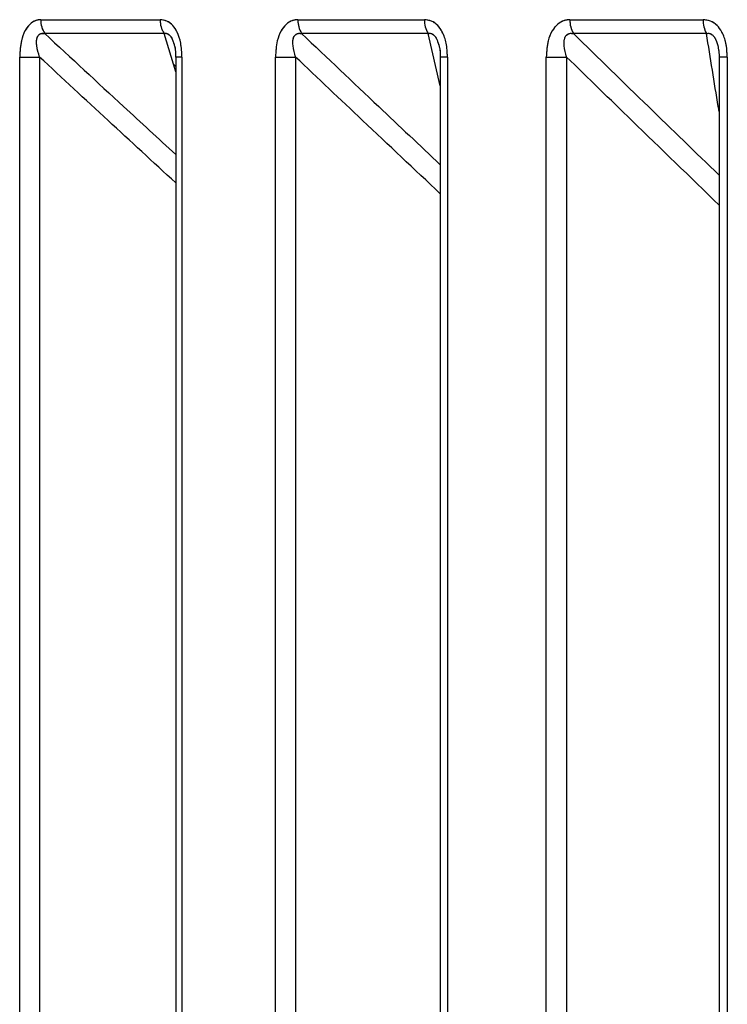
# Paper-space layout 'Dim Drawing' of a CAD drawing. Header units: inches. Extents: x 0.1 to 16.9, y 0.1 to 10.9.
# Tile 30 of 256: x 3.02258 to 3.02377, y 3.67158 to 3.67323. Entities that reach past the tile are written whole.
import ezdxf

# ---------------------------------------------------------------- set-up
doc = ezdxf.new("R2010")
doc.units = ezdxf.units.IN
doc.header["$MEASUREMENT"] = 0
doc.linetypes.add('PHANTOM', pattern=[0.49999999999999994, 0.25, -0.05, 0.05, -0.05, 0.05, -0.05])

psp = doc.layouts.new('Dim Drawing')

# ---------------------------------------------------------------- linework, layer by layer
at = {"color": 7, "linetype": 'Continuous', "lineweight": 25}
for p, q in [((3.022620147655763, 3.673229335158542), (3.022819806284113, 3.673229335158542)), ((3.023050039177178, 3.673229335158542), (3.023261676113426, 3.673229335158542)), ((3.023504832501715, 3.673229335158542), (3.023727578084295, 3.673229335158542)), ((3.022826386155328, 3.673206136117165), (3.022626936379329, 3.673206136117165)), ((3.022845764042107, 3.673142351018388), (3.022826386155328, 3.673206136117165)), ((3.02326779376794, 3.673206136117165), (3.023056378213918, 3.673206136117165)), ((3.023288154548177, 3.673118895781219), (3.02326779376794, 3.673206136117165)), ((3.023733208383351, 3.673206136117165), (3.023510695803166, 3.673206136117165)), ((3.022584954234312, 3.668777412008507), (3.022584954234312, 3.6731669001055)), ((3.022584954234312, 3.6731669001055), (3.022618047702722, 3.6731669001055)), ((3.022618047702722, 3.6731669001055), (3.022618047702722, 3.668777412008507)), ((3.022845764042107, 3.6731669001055), (3.022845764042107, 3.668777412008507)), ((3.022856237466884, 3.6731669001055), (3.022845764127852, 3.6731669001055)), ((3.022856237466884, 3.6731669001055), (3.022856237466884, 3.668777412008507)), ((3.023012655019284, 3.668777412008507), (3.023012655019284, 3.6731669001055)), ((3.023012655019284, 3.6731669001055), (3.023046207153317, 3.6731669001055)), ((3.023046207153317, 3.6731669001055), (3.023046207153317, 3.668777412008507)), ((3.023288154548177, 3.6731669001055), (3.023288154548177, 3.668777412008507)), ((3.023300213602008, 3.6731669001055), (3.023288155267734, 3.6731669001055)), ((3.023300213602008, 3.6731669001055), (3.023300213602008, 3.668777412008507)), ((3.023465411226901, 3.668777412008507), (3.023465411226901, 3.6731669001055)), ((3.023465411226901, 3.6731669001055), (3.02349928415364, 3.6731669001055)), ((3.02349928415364, 3.6731669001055), (3.02349928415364, 3.668777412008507)), ((3.023754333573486, 3.6731669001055), (3.023754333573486, 3.668777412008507)), ((3.02376806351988, 3.6731669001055), (3.023754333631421, 3.6731669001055)), ((3.02376806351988, 3.6731669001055), (3.02376806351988, 3.668777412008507)), ((3.022845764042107, 3.673151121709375), (3.022842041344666, 3.673154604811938))]:
    psp.add_line(p, q, dxfattribs=at)
at = {"color": 7, "linetype": 'PHANTOM', "lineweight": 18}
for p, q in [((3.022620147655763, 3.673229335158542), (3.022819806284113, 3.673229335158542)), ((3.022620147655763, 3.673229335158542), (3.022819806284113, 3.673229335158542)), ((3.022620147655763, 3.673229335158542), (3.022819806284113, 3.673229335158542)), ((3.023050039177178, 3.673229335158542), (3.023261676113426, 3.673229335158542)), ((3.023050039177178, 3.673229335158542), (3.023261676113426, 3.673229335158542)), ((3.023050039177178, 3.673229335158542), (3.023261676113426, 3.673229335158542)), ((3.023504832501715, 3.673229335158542), (3.023727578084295, 3.673229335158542)), ((3.023504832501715, 3.673229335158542), (3.023727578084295, 3.673229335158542)), ((3.023504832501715, 3.673229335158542), (3.023727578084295, 3.673229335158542)), ((3.022826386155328, 3.673206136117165), (3.022626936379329, 3.673206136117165)), ((3.022826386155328, 3.673206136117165), (3.022626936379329, 3.673206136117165)), ((3.022826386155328, 3.673206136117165), (3.022626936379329, 3.673206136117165)), ((3.022845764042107, 3.673142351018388), (3.022826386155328, 3.673206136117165)), ((3.022845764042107, 3.673142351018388), (3.022826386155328, 3.673206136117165)), ((3.022845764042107, 3.673142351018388), (3.022826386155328, 3.673206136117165)), ((3.02326779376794, 3.673206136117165), (3.023056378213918, 3.673206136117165)), ((3.02326779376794, 3.673206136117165), (3.023056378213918, 3.673206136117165)), ((3.02326779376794, 3.673206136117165), (3.023056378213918, 3.673206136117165)), ((3.023288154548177, 3.673118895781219), (3.02326779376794, 3.673206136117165)), ((3.023288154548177, 3.673118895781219), (3.02326779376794, 3.673206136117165)), ((3.023288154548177, 3.673118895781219), (3.02326779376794, 3.673206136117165)), ((3.023733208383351, 3.673206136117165), (3.023510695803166, 3.673206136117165)), ((3.023733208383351, 3.673206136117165), (3.023510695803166, 3.673206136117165)), ((3.023733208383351, 3.673206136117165), (3.023510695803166, 3.673206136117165)), ((3.022584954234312, 3.668777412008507), (3.022584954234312, 3.6731669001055)), ((3.022584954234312, 3.6731669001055), (3.022618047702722, 3.6731669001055)), ((3.022584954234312, 3.668777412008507), (3.022584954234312, 3.6731669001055)), ((3.022584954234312, 3.6731669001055), (3.022618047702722, 3.6731669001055)), ((3.022584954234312, 3.668777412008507), (3.022584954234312, 3.6731669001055)), ((3.022584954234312, 3.6731669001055), (3.022618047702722, 3.6731669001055)), ((3.022618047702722, 3.6731669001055), (3.022618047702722, 3.668777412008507)), ((3.022618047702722, 3.6731669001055), (3.022618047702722, 3.668777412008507)), ((3.022618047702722, 3.6731669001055), (3.022618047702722, 3.668777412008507)), ((3.022845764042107, 3.6731669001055), (3.022845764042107, 3.668777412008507)), ((3.022856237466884, 3.6731669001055), (3.022845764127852, 3.6731669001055)), ((3.022845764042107, 3.6731669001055), (3.022845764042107, 3.668777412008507)), ((3.022856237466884, 3.6731669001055), (3.022845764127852, 3.6731669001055)), ((3.022845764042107, 3.6731669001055), (3.022845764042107, 3.668777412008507)), ((3.022856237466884, 3.6731669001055), (3.022845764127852, 3.6731669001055)), ((3.022856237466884, 3.6731669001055), (3.022856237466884, 3.668777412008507)), ((3.022856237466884, 3.6731669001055), (3.022856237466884, 3.668777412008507)), ((3.022856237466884, 3.6731669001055), (3.022856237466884, 3.668777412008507)), ((3.023012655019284, 3.668777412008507), (3.023012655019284, 3.6731669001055)), ((3.023012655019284, 3.6731669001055), (3.023046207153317, 3.6731669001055)), ((3.023012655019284, 3.668777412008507), (3.023012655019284, 3.6731669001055)), ((3.023012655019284, 3.6731669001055), (3.023046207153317, 3.6731669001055)), ((3.023012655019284, 3.668777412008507), (3.023012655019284, 3.6731669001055)), ((3.023012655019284, 3.6731669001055), (3.023046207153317, 3.6731669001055)), ((3.023046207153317, 3.6731669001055), (3.023046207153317, 3.668777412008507)), ((3.023046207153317, 3.6731669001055), (3.023046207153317, 3.668777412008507)), ((3.023046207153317, 3.6731669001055), (3.023046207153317, 3.668777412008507)), ((3.023288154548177, 3.6731669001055), (3.023288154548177, 3.668777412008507)), ((3.023300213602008, 3.6731669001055), (3.023288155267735, 3.6731669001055)), ((3.023288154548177, 3.6731669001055), (3.023288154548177, 3.668777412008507)), ((3.023300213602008, 3.6731669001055), (3.023288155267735, 3.6731669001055)), ((3.023288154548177, 3.6731669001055), (3.023288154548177, 3.668777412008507)), ((3.023300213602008, 3.6731669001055), (3.023288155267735, 3.6731669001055)), ((3.023300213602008, 3.6731669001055), (3.023300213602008, 3.668777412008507)), ((3.023300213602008, 3.6731669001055), (3.023300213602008, 3.668777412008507)), ((3.023300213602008, 3.6731669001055), (3.023300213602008, 3.668777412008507)), ((3.023465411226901, 3.668777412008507), (3.023465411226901, 3.6731669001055)), ((3.023465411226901, 3.6731669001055), (3.02349928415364, 3.6731669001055)), ((3.023465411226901, 3.668777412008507), (3.023465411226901, 3.6731669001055)), ((3.023465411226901, 3.6731669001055), (3.02349928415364, 3.6731669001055)), ((3.023465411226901, 3.668777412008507), (3.023465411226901, 3.6731669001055)), ((3.023465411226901, 3.6731669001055), (3.02349928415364, 3.6731669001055)), ((3.02349928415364, 3.6731669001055), (3.02349928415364, 3.668777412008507)), ((3.02349928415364, 3.6731669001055), (3.02349928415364, 3.668777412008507)), ((3.02349928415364, 3.6731669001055), (3.02349928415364, 3.668777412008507)), ((3.023754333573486, 3.6731669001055), (3.023754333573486, 3.668777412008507)), ((3.02376806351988, 3.6731669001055), (3.023754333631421, 3.6731669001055)), ((3.023754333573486, 3.6731669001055), (3.023754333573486, 3.668777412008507)), ((3.02376806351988, 3.6731669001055), (3.023754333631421, 3.6731669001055)), ((3.023754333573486, 3.6731669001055), (3.023754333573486, 3.668777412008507)), ((3.02376806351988, 3.6731669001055), (3.023754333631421, 3.6731669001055)), ((3.02376806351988, 3.6731669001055), (3.02376806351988, 3.668777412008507)), ((3.02376806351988, 3.6731669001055), (3.02376806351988, 3.668777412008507)), ((3.02376806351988, 3.6731669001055), (3.02376806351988, 3.668777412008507)), ((3.022845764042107, 3.673151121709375), (3.022842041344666, 3.673154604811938)), ((3.022845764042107, 3.673151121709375), (3.022842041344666, 3.673154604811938)), ((3.022845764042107, 3.673151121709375), (3.022842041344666, 3.673154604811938))]:
    psp.add_line(p, q, dxfattribs=at)
at = {"color": 7, "linetype": 'Continuous', "lineweight": 25}
for centre, radius, start, end in [((3.02266075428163, 3.673228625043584), 4.061283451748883e-05, 178.998132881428, 213.6239312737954), ((3.022861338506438, 3.673228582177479), 4.153904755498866e-05, 178.9613387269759, 212.7081827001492), ((3.023092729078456, 3.673228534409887), 4.269741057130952e-05, 178.9254100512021, 211.6401074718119), ((3.023305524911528, 3.6732284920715), 4.38569024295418e-05, 178.8985016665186, 210.64702440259), ((3.023550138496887, 3.673228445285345), 4.531473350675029e-05, 178.8747753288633, 209.4929192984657), ((3.023774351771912, 3.673228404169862), 4.678295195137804e-05, 178.8597289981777, 208.4235991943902)]:
    psp.add_arc(centre, radius, start, end, dxfattribs=at)
at = {"color": 7, "linetype": 'PHANTOM', "lineweight": 18}
for centre, radius, start, end in [((3.02266075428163, 3.673228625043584), 4.061283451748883e-05, 178.998132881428, 213.6239312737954), ((3.02266075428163, 3.673228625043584), 4.061283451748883e-05, 178.998132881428, 213.6239312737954), ((3.02266075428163, 3.673228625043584), 4.061283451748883e-05, 178.998132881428, 213.6239312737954), ((3.022861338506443, 3.67322858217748), 4.153904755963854e-05, 178.9613387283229, 212.7081826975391), ((3.022861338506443, 3.67322858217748), 4.153904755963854e-05, 178.9613387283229, 212.7081826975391), ((3.022861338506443, 3.67322858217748), 4.153904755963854e-05, 178.9613387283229, 212.7081826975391), ((3.023092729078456, 3.673228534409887), 4.269741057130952e-05, 178.9254100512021, 211.6401074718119), ((3.023092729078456, 3.673228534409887), 4.269741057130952e-05, 178.9254100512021, 211.6401074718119), ((3.023092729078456, 3.673228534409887), 4.269741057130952e-05, 178.9254100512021, 211.6401074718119), ((3.023305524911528, 3.6732284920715), 4.38569024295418e-05, 178.8985016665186, 210.64702440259), ((3.023305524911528, 3.6732284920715), 4.38569024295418e-05, 178.8985016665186, 210.64702440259), ((3.023305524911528, 3.6732284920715), 4.38569024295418e-05, 178.8985016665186, 210.64702440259), ((3.023550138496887, 3.673228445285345), 4.531473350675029e-05, 178.8747753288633, 209.4929192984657), ((3.023550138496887, 3.673228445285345), 4.531473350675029e-05, 178.8747753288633, 209.4929192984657), ((3.02355013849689, 3.673228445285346), 4.531473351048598e-05, 178.8747753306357, 209.4929192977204), ((3.023774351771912, 3.673228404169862), 4.678295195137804e-05, 178.8597289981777, 208.4235991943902), ((3.023774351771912, 3.673228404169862), 4.678295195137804e-05, 178.8597289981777, 208.4235991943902), ((3.023774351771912, 3.673228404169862), 4.678295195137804e-05, 178.8597289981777, 208.4235991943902)]:
    psp.add_arc(centre, radius, start, end, dxfattribs=at)
at = {"color": 7, "linetype": 'Continuous', "lineweight": 25}
for points, knots in [([(3.022620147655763, 3.673229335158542), (3.022617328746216, 3.673229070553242), (3.022610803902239, 3.673228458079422), (3.022601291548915, 3.673222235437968), (3.022592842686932, 3.673210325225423), (3.022586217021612, 3.673191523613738), (3.022585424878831, 3.673176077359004), (3.022584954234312, 3.6731669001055)], [0, 0, 0, 0, 0.13362728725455, 0.309303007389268, 0.4842287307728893, 0.6935591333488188, 1, 1, 1, 1]), ([(3.022856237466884, 3.6731669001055), (3.022855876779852, 3.673174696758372), (3.022855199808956, 3.673189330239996), (3.022849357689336, 3.673207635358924), (3.022841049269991, 3.673220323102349), (3.02283109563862, 3.673228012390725), (3.022823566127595, 3.67322889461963), (3.022819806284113, 3.673229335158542)], [0, 0, 0, 0, 0.2611752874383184, 0.4901980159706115, 0.6548011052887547, 0.8276257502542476, 1, 1, 1, 1]), ([(3.023050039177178, 3.673229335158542), (3.023047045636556, 3.673229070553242), (3.023040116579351, 3.673228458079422), (3.023030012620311, 3.673222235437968), (3.023021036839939, 3.673210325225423), (3.023013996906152, 3.673191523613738), (3.023013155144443, 3.673176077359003), (3.023012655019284, 3.6731669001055)], [0, 0, 0, 0, 0.1336272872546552, 0.3093030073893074, 0.4842287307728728, 0.6935591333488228, 1, 1, 1, 1]), ([(3.023300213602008, 3.6731669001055), (3.023299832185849, 3.673174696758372), (3.023299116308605, 3.673189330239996), (3.023292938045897, 3.673207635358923), (3.023284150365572, 3.673220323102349), (3.023273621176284, 3.673228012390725), (3.023265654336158, 3.67322889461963), (3.023261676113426, 3.673229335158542)], [0, 0, 0, 0, 0.2611752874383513, 0.4901980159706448, 0.6548011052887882, 0.8276257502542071, 1, 1, 1, 1]), ([(3.023504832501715, 3.673229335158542), (3.023501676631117, 3.673229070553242), (3.023494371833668, 3.673228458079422), (3.023483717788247, 3.673222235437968), (3.023474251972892, 3.673210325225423), (3.023466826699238, 3.673191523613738), (3.023465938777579, 3.673176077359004), (3.023465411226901, 3.6731669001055)], [0, 0, 0, 0, 0.1336272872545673, 0.3093030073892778, 0.4842287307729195, 0.6935591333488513, 0.9999999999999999, 0.9999999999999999, 0.9999999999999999, 0.9999999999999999]), ([(3.02376806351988, 3.6731669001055), (3.023767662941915, 3.673174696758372), (3.023766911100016, 3.673189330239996), (3.023760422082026, 3.673207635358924), (3.023751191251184, 3.673220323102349), (3.023740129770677, 3.673228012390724), (3.023731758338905, 3.67322889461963), (3.023727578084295, 3.673229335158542)], [0, 0, 0, 0, 0.2611752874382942, 0.490198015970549, 0.6548011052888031, 0.8276257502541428, 1, 1, 1, 1]), ([(3.022618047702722, 3.6731669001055), (3.022616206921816, 3.67317321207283), (3.022613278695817, 3.673183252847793), (3.022612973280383, 3.673195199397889), (3.022614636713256, 3.673200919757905), (3.022616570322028, 3.673203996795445), (3.022618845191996, 3.673205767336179), (3.022622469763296, 3.67320684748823), (3.022625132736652, 3.673206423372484), (3.022626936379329, 3.673206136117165)], [0, 0, 0, 0, 0.3643207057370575, 0.5795439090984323, 0.6799835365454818, 0.7338312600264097, 0.8222095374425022, 0.879581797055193, 0.9999999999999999, 0.9999999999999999, 0.9999999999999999, 0.9999999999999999]), ([(3.022626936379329, 3.673206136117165), (3.022670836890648, 3.673165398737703), (3.022743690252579, 3.673097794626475), (3.022816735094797, 3.673030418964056), (3.022845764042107, 3.673003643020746)], [0, 0, 0, 0, 0.6025873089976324, 1, 1, 1, 1]), ([(3.022826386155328, 3.673206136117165), (3.022827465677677, 3.673206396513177), (3.022829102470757, 3.67320679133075), (3.02283196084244, 3.673206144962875), (3.022834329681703, 3.673204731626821), (3.02283723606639, 3.673201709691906), (3.022839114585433, 3.673198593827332), (3.022841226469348, 3.673194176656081), (3.022841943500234, 3.673191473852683), (3.022842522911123, 3.673189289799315)], [0, 0, 0, 0, 0.178106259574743, 0.2700482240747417, 0.4256015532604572, 0.5213513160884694, 0.7302468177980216, 0.7820206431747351, 1, 1, 1, 1]), ([(3.023046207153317, 3.6731669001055), (3.023044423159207, 3.67317321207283), (3.023041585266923, 3.673183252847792), (3.02304153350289, 3.673195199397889), (3.023043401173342, 3.673200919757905), (3.023045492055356, 3.673203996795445), (3.023047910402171, 3.673205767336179), (3.023051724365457, 3.67320684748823), (3.023054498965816, 3.673206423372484), (3.023056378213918, 3.673206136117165)], [0, 0, 0, 0, 0.3643207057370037, 0.5795439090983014, 0.6799835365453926, 0.7338312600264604, 0.822209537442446, 0.8795817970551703, 1, 1, 1, 1]), ([(3.023056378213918, 3.673206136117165), (3.023099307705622, 3.673165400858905), (3.023176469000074, 3.673092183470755), (3.023253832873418, 3.673019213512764), (3.023288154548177, 3.67298684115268)], [0, 0, 0, 0, 0.5563604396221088, 1, 1, 1, 1]), ([(3.02326779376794, 3.673206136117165), (3.023268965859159, 3.673206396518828), (3.023270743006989, 3.673206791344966), (3.023273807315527, 3.673206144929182), (3.0232763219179, 3.673204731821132), (3.023279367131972, 3.673201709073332), (3.023281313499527, 3.67319859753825), (3.023284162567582, 3.673192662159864), (3.023285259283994, 3.673188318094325), (3.023286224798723, 3.673184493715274)], [0, 0, 0, 0, 0.1531405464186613, 0.2321947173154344, 0.3659436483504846, 0.4482718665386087, 0.6278858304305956, 0.6724023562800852, 1, 1, 1, 1]), ([(3.02349928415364, 3.6731669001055), (3.023497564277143, 3.673173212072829), (3.023494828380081, 3.673183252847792), (3.023495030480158, 3.673195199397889), (3.023497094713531, 3.673200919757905), (3.023499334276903, 3.673203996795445), (3.023501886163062, 3.673205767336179), (3.02350587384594, 3.67320684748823), (3.023508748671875, 3.673206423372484), (3.023510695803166, 3.673206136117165)], [0, 0, 0, 0, 0.3643207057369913, 0.5795439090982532, 0.6799835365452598, 0.7338312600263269, 0.822209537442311, 0.8795817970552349, 1, 1, 1, 1]), ([(3.023510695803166, 3.673206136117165), (3.023552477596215, 3.673165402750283), (3.023633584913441, 3.673086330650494), (3.023714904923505, 3.673007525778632), (3.023754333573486, 3.672969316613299)], [0, 0, 0, 0, 0.515142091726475, 1, 1, 1, 1]), ([(3.023733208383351, 3.673206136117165), (3.023734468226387, 3.673206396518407), (3.023736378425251, 3.673206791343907), (3.023739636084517, 3.673206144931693), (3.023742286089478, 3.673204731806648), (3.023745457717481, 3.673201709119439), (3.023747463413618, 3.673198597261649), (3.023750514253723, 3.673192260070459), (3.02375247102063, 3.673186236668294), (3.023753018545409, 3.673180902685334), (3.023753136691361, 3.673179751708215)], [0, 0, 0, 0, 0.1345819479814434, 0.2040558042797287, 0.3215961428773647, 0.3939472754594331, 0.5517944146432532, 0.5909161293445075, 0.911727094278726, 1, 1, 1, 1]), ([(3.023754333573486, 3.673075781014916), (3.023753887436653, 3.673078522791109), (3.02374683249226, 3.673121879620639), (3.023739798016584, 3.673165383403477), (3.023733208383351, 3.673206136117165)], [0, 0, 0, 0, 0.06323746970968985, 1, 1, 1, 1]), ([(3.022842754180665, 3.673189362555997), (3.022843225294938, 3.673187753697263), (3.022844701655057, 3.673182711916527), (3.022845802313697, 3.673174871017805), (3.022845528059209, 3.673168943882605), (3.022845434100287, 3.673166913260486)], [0, 0, 0, 0, 0.2355297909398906, 0.7380943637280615, 1, 1, 1, 1]), ([(3.023286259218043, 3.673184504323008), (3.023286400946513, 3.673183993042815), (3.023287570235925, 3.673179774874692), (3.023288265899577, 3.673173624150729), (3.023287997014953, 3.67316823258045), (3.023287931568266, 3.673166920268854)], [0, 0, 0, 0, 0.09449450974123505, 0.7795993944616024, 1, 1, 1, 1]), ([(3.023753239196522, 3.673179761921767), (3.023753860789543, 3.673175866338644), (3.023754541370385, 3.673171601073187), (3.023754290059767, 3.673167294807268), (3.023754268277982, 3.673166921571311)], [0, 0, 0, 0, 0.9133272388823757, 0.9999999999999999, 0.9999999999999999, 0.9999999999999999, 0.9999999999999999]), ([(3.022845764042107, 3.672956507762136), (3.022808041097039, 3.672991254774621), (3.02273203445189, 3.673061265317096), (3.022656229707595, 3.673131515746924), (3.022618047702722, 3.6731669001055)], [0, 0, 0, 0, 0.4963111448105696, 1, 1, 1, 1]), ([(3.023288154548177, 3.672938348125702), (3.023244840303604, 3.672979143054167), (3.023164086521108, 3.673055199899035), (3.023083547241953, 3.67313151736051), (3.023046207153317, 3.6731669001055)], [0, 0, 0, 0, 0.5363741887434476, 1, 1, 1, 1]), ([(3.023754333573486, 3.672919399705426), (3.023705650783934, 3.672966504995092), (3.023620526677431, 3.673048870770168), (3.023535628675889, 3.673131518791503), (3.02349928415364, 3.6731669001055)], [0, 0, 0, 0, 0.5719036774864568, 1, 1, 1, 1])]:
    psp.add_open_spline(points, degree=3, knots=knots, dxfattribs=at)
at = {"color": 7, "linetype": 'PHANTOM', "lineweight": 18}
for points, knots in [([(3.022620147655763, 3.673229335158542), (3.022617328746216, 3.673229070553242), (3.022610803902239, 3.673228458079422), (3.022601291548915, 3.673222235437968), (3.022592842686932, 3.673210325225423), (3.022586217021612, 3.673191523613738), (3.022585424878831, 3.673176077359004), (3.022584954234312, 3.6731669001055)], [0, 0, 0, 0, 0.13362728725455, 0.309303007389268, 0.4842287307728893, 0.6935591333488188, 1, 1, 1, 1]), ([(3.022620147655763, 3.673229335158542), (3.022617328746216, 3.673229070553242), (3.022610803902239, 3.673228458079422), (3.022601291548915, 3.673222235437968), (3.022592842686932, 3.673210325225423), (3.022586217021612, 3.673191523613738), (3.022585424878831, 3.673176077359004), (3.022584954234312, 3.6731669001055)], [0, 0, 0, 0, 0.13362728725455, 0.309303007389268, 0.4842287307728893, 0.6935591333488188, 1, 1, 1, 1]), ([(3.022620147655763, 3.673229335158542), (3.022617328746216, 3.673229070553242), (3.022610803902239, 3.673228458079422), (3.022601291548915, 3.673222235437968), (3.022592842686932, 3.673210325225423), (3.022586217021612, 3.673191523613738), (3.022585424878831, 3.673176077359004), (3.022584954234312, 3.6731669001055)], [0, 0, 0, 0, 0.13362728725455, 0.309303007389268, 0.4842287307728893, 0.6935591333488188, 1, 1, 1, 1]), ([(3.022856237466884, 3.6731669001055), (3.022855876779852, 3.673174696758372), (3.022855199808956, 3.673189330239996), (3.022849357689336, 3.673207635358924), (3.022841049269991, 3.673220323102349), (3.02283109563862, 3.673228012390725), (3.022823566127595, 3.67322889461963), (3.022819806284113, 3.673229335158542)], [0, 0, 0, 0, 0.2611752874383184, 0.4901980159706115, 0.6548011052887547, 0.8276257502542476, 1, 1, 1, 1]), ([(3.022856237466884, 3.6731669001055), (3.022855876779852, 3.673174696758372), (3.022855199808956, 3.673189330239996), (3.022849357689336, 3.673207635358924), (3.022841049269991, 3.673220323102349), (3.02283109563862, 3.673228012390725), (3.022823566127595, 3.67322889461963), (3.022819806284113, 3.673229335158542)], [0, 0, 0, 0, 0.2611752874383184, 0.4901980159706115, 0.6548011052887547, 0.8276257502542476, 1, 1, 1, 1]), ([(3.022856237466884, 3.6731669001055), (3.022855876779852, 3.673174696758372), (3.022855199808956, 3.673189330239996), (3.022849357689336, 3.673207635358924), (3.022841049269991, 3.673220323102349), (3.02283109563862, 3.673228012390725), (3.022823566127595, 3.67322889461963), (3.022819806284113, 3.673229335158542)], [0, 0, 0, 0, 0.2611752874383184, 0.4901980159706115, 0.6548011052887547, 0.8276257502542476, 1, 1, 1, 1]), ([(3.023050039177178, 3.673229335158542), (3.023047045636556, 3.673229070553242), (3.023040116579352, 3.673228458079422), (3.023030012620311, 3.673222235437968), (3.023021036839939, 3.673210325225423), (3.023013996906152, 3.673191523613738), (3.023013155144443, 3.673176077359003), (3.023012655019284, 3.6731669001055)], [0, 0, 0, 0, 0.1336272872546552, 0.3093030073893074, 0.4842287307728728, 0.6935591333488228, 1, 1, 1, 1]), ([(3.023050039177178, 3.673229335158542), (3.023047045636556, 3.673229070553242), (3.023040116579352, 3.673228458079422), (3.023030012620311, 3.673222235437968), (3.023021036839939, 3.673210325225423), (3.023013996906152, 3.673191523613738), (3.023013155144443, 3.673176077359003), (3.023012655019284, 3.6731669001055)], [0, 0, 0, 0, 0.1336272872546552, 0.3093030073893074, 0.4842287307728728, 0.6935591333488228, 1, 1, 1, 1]), ([(3.023050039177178, 3.673229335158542), (3.023047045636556, 3.673229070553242), (3.023040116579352, 3.673228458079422), (3.023030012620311, 3.673222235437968), (3.023021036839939, 3.673210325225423), (3.023013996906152, 3.673191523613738), (3.023013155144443, 3.673176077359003), (3.023012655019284, 3.6731669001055)], [0, 0, 0, 0, 0.1336272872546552, 0.3093030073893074, 0.4842287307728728, 0.6935591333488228, 1, 1, 1, 1]), ([(3.023300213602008, 3.6731669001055), (3.023299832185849, 3.673174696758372), (3.023299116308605, 3.673189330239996), (3.023292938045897, 3.673207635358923), (3.023284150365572, 3.673220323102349), (3.023273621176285, 3.673228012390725), (3.023265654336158, 3.67322889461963), (3.023261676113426, 3.673229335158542)], [0, 0, 0, 0, 0.2611752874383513, 0.4901980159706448, 0.6548011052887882, 0.8276257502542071, 1, 1, 1, 1]), ([(3.023300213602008, 3.6731669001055), (3.023299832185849, 3.673174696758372), (3.023299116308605, 3.673189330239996), (3.023292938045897, 3.673207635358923), (3.023284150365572, 3.673220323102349), (3.023273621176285, 3.673228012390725), (3.023265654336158, 3.67322889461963), (3.023261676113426, 3.673229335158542)], [0, 0, 0, 0, 0.2611752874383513, 0.4901980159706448, 0.6548011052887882, 0.8276257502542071, 1, 1, 1, 1]), ([(3.023300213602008, 3.6731669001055), (3.023299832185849, 3.673174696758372), (3.023299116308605, 3.673189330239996), (3.023292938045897, 3.673207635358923), (3.023284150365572, 3.673220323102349), (3.023273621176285, 3.673228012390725), (3.023265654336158, 3.67322889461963), (3.023261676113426, 3.673229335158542)], [0, 0, 0, 0, 0.2611752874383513, 0.4901980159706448, 0.6548011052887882, 0.8276257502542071, 1, 1, 1, 1]), ([(3.023504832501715, 3.673229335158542), (3.023501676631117, 3.673229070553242), (3.023494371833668, 3.673228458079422), (3.023483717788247, 3.673222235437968), (3.023474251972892, 3.673210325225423), (3.023466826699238, 3.673191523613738), (3.023465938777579, 3.673176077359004), (3.023465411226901, 3.6731669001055)], [0, 0, 0, 0, 0.1336272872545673, 0.3093030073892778, 0.4842287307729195, 0.6935591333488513, 0.9999999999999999, 0.9999999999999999, 0.9999999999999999, 0.9999999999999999]), ([(3.023504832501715, 3.673229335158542), (3.023501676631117, 3.673229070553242), (3.023494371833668, 3.673228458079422), (3.023483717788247, 3.673222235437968), (3.023474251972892, 3.673210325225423), (3.023466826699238, 3.673191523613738), (3.023465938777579, 3.673176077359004), (3.023465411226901, 3.6731669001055)], [0, 0, 0, 0, 0.1336272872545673, 0.3093030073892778, 0.4842287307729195, 0.6935591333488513, 0.9999999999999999, 0.9999999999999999, 0.9999999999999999, 0.9999999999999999]), ([(3.023504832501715, 3.673229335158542), (3.023501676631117, 3.673229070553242), (3.023494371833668, 3.673228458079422), (3.023483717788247, 3.673222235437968), (3.023474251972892, 3.673210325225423), (3.023466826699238, 3.673191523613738), (3.023465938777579, 3.673176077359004), (3.023465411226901, 3.6731669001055)], [0, 0, 0, 0, 0.1336272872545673, 0.3093030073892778, 0.4842287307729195, 0.6935591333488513, 0.9999999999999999, 0.9999999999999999, 0.9999999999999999, 0.9999999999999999]), ([(3.02376806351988, 3.6731669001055), (3.023767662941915, 3.673174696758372), (3.023766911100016, 3.673189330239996), (3.023760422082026, 3.673207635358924), (3.023751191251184, 3.673220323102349), (3.023740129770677, 3.673228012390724), (3.023731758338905, 3.67322889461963), (3.023727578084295, 3.673229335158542)], [0, 0, 0, 0, 0.2611752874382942, 0.490198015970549, 0.6548011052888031, 0.8276257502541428, 1, 1, 1, 1]), ([(3.02376806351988, 3.6731669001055), (3.023767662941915, 3.673174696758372), (3.023766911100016, 3.673189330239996), (3.023760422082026, 3.673207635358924), (3.023751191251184, 3.673220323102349), (3.023740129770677, 3.673228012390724), (3.023731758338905, 3.67322889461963), (3.023727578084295, 3.673229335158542)], [0, 0, 0, 0, 0.2611752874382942, 0.490198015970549, 0.6548011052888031, 0.8276257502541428, 1, 1, 1, 1]), ([(3.02376806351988, 3.6731669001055), (3.023767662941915, 3.673174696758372), (3.023766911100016, 3.673189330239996), (3.023760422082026, 3.673207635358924), (3.023751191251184, 3.673220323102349), (3.023740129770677, 3.673228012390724), (3.023731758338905, 3.67322889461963), (3.023727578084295, 3.673229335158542)], [0, 0, 0, 0, 0.2611752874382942, 0.490198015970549, 0.6548011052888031, 0.8276257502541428, 1, 1, 1, 1]), ([(3.022618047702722, 3.6731669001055), (3.022616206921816, 3.673173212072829), (3.022613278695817, 3.673183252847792), (3.022612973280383, 3.673195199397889), (3.022614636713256, 3.673200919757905), (3.022616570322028, 3.673203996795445), (3.022618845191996, 3.673205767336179), (3.022622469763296, 3.67320684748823), (3.022625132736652, 3.673206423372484), (3.022626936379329, 3.673206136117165)], [0, 0, 0, 0, 0.3643207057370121, 0.57954390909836, 0.6799835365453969, 0.7338312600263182, 0.8222095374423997, 0.8795817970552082, 1, 1, 1, 1]), ([(3.022618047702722, 3.6731669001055), (3.022616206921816, 3.673173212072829), (3.022613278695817, 3.673183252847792), (3.022612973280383, 3.673195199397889), (3.022614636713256, 3.673200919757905), (3.022616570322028, 3.673203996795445), (3.022618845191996, 3.673205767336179), (3.022622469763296, 3.67320684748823), (3.022625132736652, 3.673206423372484), (3.022626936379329, 3.673206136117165)], [0, 0, 0, 0, 0.3643207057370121, 0.57954390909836, 0.6799835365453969, 0.7338312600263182, 0.8222095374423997, 0.8795817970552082, 1, 1, 1, 1]), ([(3.022618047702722, 3.6731669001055), (3.022616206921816, 3.673173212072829), (3.022613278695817, 3.673183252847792), (3.022612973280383, 3.673195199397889), (3.022614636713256, 3.673200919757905), (3.022616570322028, 3.673203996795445), (3.022618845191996, 3.673205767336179), (3.022622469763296, 3.67320684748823), (3.022625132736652, 3.673206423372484), (3.022626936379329, 3.673206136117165)], [0, 0, 0, 0, 0.3643207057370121, 0.57954390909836, 0.6799835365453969, 0.7338312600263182, 0.8222095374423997, 0.8795817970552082, 1, 1, 1, 1]), ([(3.022626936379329, 3.673206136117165), (3.022670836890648, 3.673165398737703), (3.022743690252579, 3.673097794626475), (3.022816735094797, 3.673030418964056), (3.022845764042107, 3.673003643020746)], [0, 0, 0, 0, 0.6025873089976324, 1, 1, 1, 1]), ([(3.022626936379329, 3.673206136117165), (3.022670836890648, 3.673165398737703), (3.022743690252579, 3.673097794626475), (3.022816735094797, 3.673030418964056), (3.022845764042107, 3.673003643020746)], [0, 0, 0, 0, 0.6025873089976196, 1, 1, 1, 1]), ([(3.022626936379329, 3.673206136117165), (3.022670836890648, 3.673165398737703), (3.022743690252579, 3.673097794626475), (3.022816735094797, 3.673030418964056), (3.022845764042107, 3.673003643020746)], [0, 0, 0, 0, 0.6025873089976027, 1, 1, 1, 1]), ([(3.022826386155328, 3.673206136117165), (3.022827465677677, 3.673206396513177), (3.022829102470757, 3.67320679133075), (3.02283196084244, 3.673206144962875), (3.022834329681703, 3.673204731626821), (3.02283723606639, 3.673201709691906), (3.022839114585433, 3.673198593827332), (3.022841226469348, 3.673194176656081), (3.022841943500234, 3.673191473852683), (3.022842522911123, 3.673189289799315)], [0, 0, 0, 0, 0.1781062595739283, 0.2700482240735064, 0.4256015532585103, 0.5213513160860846, 0.7302468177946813, 0.7820206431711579, 1, 1, 1, 1]), ([(3.022826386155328, 3.673206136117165), (3.022827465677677, 3.673206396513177), (3.022829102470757, 3.67320679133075), (3.02283196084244, 3.673206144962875), (3.022834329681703, 3.673204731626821), (3.02283723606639, 3.673201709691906), (3.022839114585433, 3.673198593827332), (3.022841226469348, 3.673194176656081), (3.022841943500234, 3.673191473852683), (3.022842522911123, 3.673189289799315)], [0, 0, 0, 0, 0.1781062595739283, 0.2700482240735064, 0.4256015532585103, 0.5213513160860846, 0.7302468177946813, 0.7820206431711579, 1, 1, 1, 1]), ([(3.022826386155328, 3.673206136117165), (3.022827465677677, 3.673206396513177), (3.022829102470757, 3.67320679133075), (3.02283196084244, 3.673206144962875), (3.022834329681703, 3.673204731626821), (3.02283723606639, 3.673201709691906), (3.022839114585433, 3.673198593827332), (3.022841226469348, 3.673194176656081), (3.022841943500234, 3.673191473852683), (3.022842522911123, 3.673189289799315)], [0, 0, 0, 0, 0.178106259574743, 0.2700482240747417, 0.4256015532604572, 0.5213513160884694, 0.7302468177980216, 0.7820206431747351, 1, 1, 1, 1]), ([(3.023046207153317, 3.6731669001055), (3.023044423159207, 3.67317321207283), (3.023041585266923, 3.673183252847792), (3.02304153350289, 3.673195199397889), (3.023043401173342, 3.673200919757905), (3.023045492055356, 3.673203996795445), (3.023047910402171, 3.673205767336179), (3.023051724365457, 3.67320684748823), (3.023054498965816, 3.673206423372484), (3.023056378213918, 3.673206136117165)], [0, 0, 0, 0, 0.3643207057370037, 0.5795439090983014, 0.6799835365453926, 0.7338312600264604, 0.822209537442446, 0.8795817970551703, 1, 1, 1, 1]), ([(3.023046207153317, 3.6731669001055), (3.023044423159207, 3.67317321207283), (3.023041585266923, 3.673183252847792), (3.02304153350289, 3.673195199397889), (3.023043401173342, 3.673200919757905), (3.023045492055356, 3.673203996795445), (3.023047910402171, 3.673205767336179), (3.023051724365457, 3.67320684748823), (3.023054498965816, 3.673206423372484), (3.023056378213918, 3.673206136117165)], [0, 0, 0, 0, 0.3643207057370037, 0.5795439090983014, 0.6799835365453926, 0.7338312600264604, 0.822209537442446, 0.8795817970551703, 1, 1, 1, 1]), ([(3.023046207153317, 3.6731669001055), (3.023044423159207, 3.67317321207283), (3.023041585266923, 3.673183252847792), (3.02304153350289, 3.673195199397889), (3.023043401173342, 3.673200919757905), (3.023045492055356, 3.673203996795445), (3.023047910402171, 3.673205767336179), (3.023051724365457, 3.67320684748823), (3.023054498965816, 3.673206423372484), (3.023056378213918, 3.673206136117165)], [0, 0, 0, 0, 0.3643207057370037, 0.5795439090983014, 0.6799835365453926, 0.7338312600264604, 0.822209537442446, 0.8795817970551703, 1, 1, 1, 1]), ([(3.023056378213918, 3.673206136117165), (3.023099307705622, 3.673165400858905), (3.023176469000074, 3.673092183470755), (3.023253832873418, 3.673019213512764), (3.023288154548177, 3.67298684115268)], [0, 0, 0, 0, 0.5563604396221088, 1, 1, 1, 1]), ([(3.023056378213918, 3.673206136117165), (3.023099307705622, 3.673165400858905), (3.023176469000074, 3.673092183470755), (3.023253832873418, 3.673019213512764), (3.023288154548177, 3.67298684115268)], [0, 0, 0, 0, 0.5563604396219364, 1, 1, 1, 1]), ([(3.023056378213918, 3.673206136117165), (3.023099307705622, 3.673165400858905), (3.023176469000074, 3.673092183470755), (3.023253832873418, 3.673019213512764), (3.023288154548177, 3.67298684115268)], [0, 0, 0, 0, 0.5563604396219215, 1, 1, 1, 1]), ([(3.02326779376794, 3.673206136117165), (3.023268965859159, 3.673206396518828), (3.023270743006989, 3.673206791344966), (3.023273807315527, 3.673206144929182), (3.0232763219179, 3.673204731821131), (3.023279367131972, 3.673201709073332), (3.023281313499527, 3.67319859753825), (3.023284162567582, 3.673192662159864), (3.023285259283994, 3.673188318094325), (3.023286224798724, 3.673184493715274)], [0, 0, 0, 0, 0.1531405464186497, 0.2321947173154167, 0.3659436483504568, 0.4482718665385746, 0.627885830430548, 0.6724023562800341, 1, 1, 1, 1]), ([(3.02326779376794, 3.673206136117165), (3.023268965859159, 3.673206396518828), (3.023270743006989, 3.673206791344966), (3.023273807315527, 3.673206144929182), (3.0232763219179, 3.673204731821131), (3.023279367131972, 3.673201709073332), (3.023281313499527, 3.67319859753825), (3.023284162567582, 3.673192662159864), (3.023285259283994, 3.673188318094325), (3.023286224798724, 3.673184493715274)], [0, 0, 0, 0, 0.1531405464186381, 0.2321947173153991, 0.365943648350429, 0.4482718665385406, 0.6278858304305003, 0.672402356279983, 1, 1, 1, 1]), ([(3.02326779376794, 3.673206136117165), (3.023268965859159, 3.673206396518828), (3.023270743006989, 3.673206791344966), (3.023273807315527, 3.673206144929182), (3.0232763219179, 3.673204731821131), (3.023279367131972, 3.673201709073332), (3.023281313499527, 3.67319859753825), (3.023284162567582, 3.673192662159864), (3.023285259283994, 3.673188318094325), (3.023286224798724, 3.673184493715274)], [0, 0, 0, 0, 0.1531405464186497, 0.2321947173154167, 0.3659436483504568, 0.4482718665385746, 0.627885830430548, 0.6724023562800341, 1, 1, 1, 1]), ([(3.02349928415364, 3.6731669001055), (3.023497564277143, 3.673173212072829), (3.023494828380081, 3.673183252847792), (3.023495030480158, 3.673195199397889), (3.023497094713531, 3.673200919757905), (3.023499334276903, 3.673203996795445), (3.023501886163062, 3.673205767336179), (3.02350587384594, 3.67320684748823), (3.023508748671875, 3.673206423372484), (3.023510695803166, 3.673206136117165)], [0, 0, 0, 0, 0.3643207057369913, 0.5795439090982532, 0.6799835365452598, 0.7338312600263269, 0.822209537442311, 0.8795817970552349, 1, 1, 1, 1]), ([(3.02349928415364, 3.6731669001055), (3.023497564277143, 3.673173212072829), (3.023494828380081, 3.673183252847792), (3.023495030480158, 3.673195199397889), (3.023497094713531, 3.673200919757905), (3.023499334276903, 3.673203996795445), (3.023501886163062, 3.673205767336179), (3.02350587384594, 3.67320684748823), (3.023508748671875, 3.673206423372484), (3.023510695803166, 3.673206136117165)], [0, 0, 0, 0, 0.3643207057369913, 0.5795439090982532, 0.6799835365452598, 0.7338312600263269, 0.822209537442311, 0.8795817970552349, 1, 1, 1, 1]), ([(3.02349928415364, 3.6731669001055), (3.023497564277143, 3.673173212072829), (3.023494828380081, 3.673183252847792), (3.023495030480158, 3.673195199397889), (3.023497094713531, 3.673200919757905), (3.023499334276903, 3.673203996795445), (3.023501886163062, 3.673205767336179), (3.02350587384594, 3.67320684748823), (3.023508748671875, 3.673206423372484), (3.023510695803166, 3.673206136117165)], [0, 0, 0, 0, 0.3643207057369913, 0.5795439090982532, 0.6799835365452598, 0.7338312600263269, 0.822209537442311, 0.8795817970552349, 1, 1, 1, 1]), ([(3.023510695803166, 3.673206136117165), (3.023552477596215, 3.673165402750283), (3.023633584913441, 3.673086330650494), (3.023714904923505, 3.673007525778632), (3.023754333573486, 3.672969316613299)], [0, 0, 0, 0, 0.515142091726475, 1, 1, 1, 1]), ([(3.023510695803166, 3.673206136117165), (3.023552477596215, 3.673165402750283), (3.023633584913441, 3.673086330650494), (3.023714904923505, 3.673007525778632), (3.023754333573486, 3.672969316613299)], [0, 0, 0, 0, 0.515142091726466, 0.9999999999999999, 0.9999999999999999, 0.9999999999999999, 0.9999999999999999]), ([(3.023510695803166, 3.673206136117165), (3.023552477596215, 3.673165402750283), (3.023633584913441, 3.673086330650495), (3.023714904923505, 3.673007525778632), (3.023754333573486, 3.672969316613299)], [0, 0, 0, 0, 0.5151420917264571, 1, 1, 1, 1]), ([(3.023733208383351, 3.673206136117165), (3.023734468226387, 3.673206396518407), (3.023736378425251, 3.673206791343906), (3.023739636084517, 3.673206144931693), (3.023742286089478, 3.673204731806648), (3.023745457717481, 3.673201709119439), (3.023747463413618, 3.673198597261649), (3.023750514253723, 3.673192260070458), (3.02375247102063, 3.673186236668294), (3.023753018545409, 3.673180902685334), (3.023753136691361, 3.673179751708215)], [0, 0, 0, 0, 0.1345819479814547, 0.2040558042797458, 0.3215961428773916, 0.3939472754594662, 0.5517944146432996, 0.5909161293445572, 0.9117270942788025, 1, 1, 1, 1]), ([(3.023733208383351, 3.673206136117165), (3.023734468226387, 3.673206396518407), (3.023736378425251, 3.673206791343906), (3.023739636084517, 3.673206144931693), (3.023742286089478, 3.673204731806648), (3.023745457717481, 3.673201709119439), (3.023747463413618, 3.673198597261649), (3.023750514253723, 3.673192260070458), (3.02375247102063, 3.673186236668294), (3.023753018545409, 3.673180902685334), (3.023753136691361, 3.673179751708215)], [0, 0, 0, 0, 0.1345819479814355, 0.2040558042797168, 0.3215961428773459, 0.3939472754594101, 0.551794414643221, 0.590916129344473, 0.9117270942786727, 1, 1, 1, 1]), ([(3.023733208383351, 3.673206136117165), (3.023734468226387, 3.673206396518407), (3.023736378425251, 3.673206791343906), (3.023739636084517, 3.673206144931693), (3.023742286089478, 3.673204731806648), (3.023745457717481, 3.673201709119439), (3.023747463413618, 3.673198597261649), (3.023750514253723, 3.67319226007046), (3.02375247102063, 3.673186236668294), (3.023753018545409, 3.673180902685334), (3.023753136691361, 3.673179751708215)], [0, 0, 0, 0, 0.1345819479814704, 0.2040558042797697, 0.3215961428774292, 0.3939472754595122, 0.551794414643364, 0.5909161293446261, 0.911727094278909, 1, 1, 1, 1]), ([(3.023754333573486, 3.673075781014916), (3.023753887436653, 3.673078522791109), (3.02374683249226, 3.673121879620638), (3.023739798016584, 3.673165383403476), (3.023733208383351, 3.673206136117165)], [0, 0, 0, 0, 0.06323746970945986, 1, 1, 1, 1]), ([(3.023754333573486, 3.673075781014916), (3.023753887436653, 3.673078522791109), (3.02374683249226, 3.673121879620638), (3.023739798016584, 3.673165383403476), (3.023733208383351, 3.673206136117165)], [0, 0, 0, 0, 0.06323746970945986, 1, 1, 1, 1]), ([(3.023754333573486, 3.673075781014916), (3.023753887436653, 3.673078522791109), (3.02374683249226, 3.673121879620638), (3.023739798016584, 3.673165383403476), (3.023733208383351, 3.673206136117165)], [0, 0, 0, 0, 0.06323746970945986, 1, 1, 1, 1]), ([(3.022842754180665, 3.673189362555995), (3.022843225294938, 3.673187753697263), (3.022844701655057, 3.673182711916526), (3.022845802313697, 3.673174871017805), (3.022845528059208, 3.673168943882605), (3.022845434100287, 3.673166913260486)], [0, 0, 0, 0, 0.23552979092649, 0.7380943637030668, 1, 1, 1, 1]), ([(3.022842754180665, 3.673189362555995), (3.022843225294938, 3.673187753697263), (3.022844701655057, 3.673182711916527), (3.022845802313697, 3.673174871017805), (3.022845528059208, 3.673168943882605), (3.022845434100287, 3.673166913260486)], [0, 0, 0, 0, 0.2355297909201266, 0.7380943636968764, 1, 1, 1, 1]), ([(3.022842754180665, 3.673189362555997), (3.022843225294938, 3.673187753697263), (3.022844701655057, 3.673182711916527), (3.022845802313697, 3.673174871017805), (3.022845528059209, 3.673168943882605), (3.022845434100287, 3.673166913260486)], [0, 0, 0, 0, 0.2355297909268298, 0.7380943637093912, 1, 1, 1, 1]), ([(3.023286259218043, 3.673184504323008), (3.023286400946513, 3.673183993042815), (3.023287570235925, 3.673179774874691), (3.023288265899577, 3.673173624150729), (3.023287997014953, 3.67316823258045), (3.023287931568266, 3.673166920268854)], [0, 0, 0, 0, 0.09449450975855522, 0.7795993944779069, 1, 1, 1, 1]), ([(3.023286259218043, 3.673184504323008), (3.023286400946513, 3.673183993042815), (3.023287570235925, 3.673179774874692), (3.023288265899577, 3.673173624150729), (3.023287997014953, 3.673168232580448), (3.023287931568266, 3.673166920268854)], [0, 0, 0, 0, 0.09449450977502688, 0.7795993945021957, 1, 1, 1, 1]), ([(3.023286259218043, 3.673184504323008), (3.023286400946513, 3.673183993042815), (3.023287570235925, 3.673179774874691), (3.023288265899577, 3.673173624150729), (3.023287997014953, 3.67316823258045), (3.023287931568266, 3.673166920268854)], [0, 0, 0, 0, 0.09449450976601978, 0.7795993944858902, 0.9999999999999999, 0.9999999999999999, 0.9999999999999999, 0.9999999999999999]), ([(3.023753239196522, 3.673179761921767), (3.023753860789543, 3.673175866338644), (3.023754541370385, 3.673171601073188), (3.023754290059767, 3.673167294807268), (3.023754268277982, 3.673166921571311)], [0, 0, 0, 0, 0.9133272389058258, 1, 1, 1, 1]), ([(3.023753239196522, 3.673179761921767), (3.023753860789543, 3.673175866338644), (3.023754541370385, 3.673171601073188), (3.023754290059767, 3.673167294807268), (3.023754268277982, 3.673166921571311)], [0, 0, 0, 0, 0.9133272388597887, 0.9999999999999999, 0.9999999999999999, 0.9999999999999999, 0.9999999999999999]), ([(3.023753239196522, 3.673179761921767), (3.023753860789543, 3.673175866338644), (3.023754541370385, 3.673171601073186), (3.023754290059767, 3.673167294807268), (3.023754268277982, 3.673166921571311)], [0, 0, 0, 0, 0.9133272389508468, 1, 1, 1, 1]), ([(3.022845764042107, 3.672956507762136), (3.022808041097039, 3.672991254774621), (3.02273203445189, 3.673061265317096), (3.022656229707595, 3.673131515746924), (3.022618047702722, 3.6731669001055)], [0, 0, 0, 0, 0.4963111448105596, 1, 1, 1, 1]), ([(3.022845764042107, 3.672956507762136), (3.022808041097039, 3.672991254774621), (3.02273203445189, 3.673061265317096), (3.022656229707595, 3.673131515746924), (3.022618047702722, 3.6731669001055)], [0, 0, 0, 0, 0.496311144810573, 0.9999999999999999, 0.9999999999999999, 0.9999999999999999, 0.9999999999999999]), ([(3.022845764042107, 3.672956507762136), (3.022808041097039, 3.672991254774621), (3.02273203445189, 3.673061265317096), (3.022656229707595, 3.673131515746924), (3.022618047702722, 3.6731669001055)], [0, 0, 0, 0, 0.4963111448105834, 1, 1, 1, 1]), ([(3.023288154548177, 3.672938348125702), (3.023244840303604, 3.672979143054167), (3.023164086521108, 3.673055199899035), (3.023083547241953, 3.67313151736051), (3.023046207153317, 3.6731669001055)], [0, 0, 0, 0, 0.5363741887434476, 1, 1, 1, 1]), ([(3.023288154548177, 3.672938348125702), (3.023244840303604, 3.672979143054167), (3.023164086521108, 3.673055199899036), (3.023083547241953, 3.67313151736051), (3.023046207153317, 3.6731669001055)], [0, 0, 0, 0, 0.5363741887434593, 1, 1, 1, 1]), ([(3.023288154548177, 3.672938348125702), (3.023244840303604, 3.672979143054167), (3.023164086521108, 3.673055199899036), (3.023083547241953, 3.67313151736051), (3.023046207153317, 3.6731669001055)], [0, 0, 0, 0, 0.536374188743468, 1, 1, 1, 1]), ([(3.023754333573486, 3.672919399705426), (3.023705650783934, 3.672966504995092), (3.023620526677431, 3.673048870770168), (3.023535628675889, 3.673131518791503), (3.02349928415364, 3.6731669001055)], [0, 0, 0, 0, 0.5719036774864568, 1, 1, 1, 1]), ([(3.023754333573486, 3.672919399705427), (3.023705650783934, 3.672966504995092), (3.023620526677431, 3.673048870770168), (3.023535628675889, 3.673131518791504), (3.02349928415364, 3.6731669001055)], [0, 0, 0, 0, 0.5719036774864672, 1, 1, 1, 1]), ([(3.023754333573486, 3.672919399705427), (3.023705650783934, 3.672966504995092), (3.023620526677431, 3.673048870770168), (3.023535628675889, 3.673131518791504), (3.02349928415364, 3.6731669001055)], [0, 0, 0, 0, 0.5719036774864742, 1, 1, 1, 1])]:
    psp.add_open_spline(points, degree=3, knots=knots, dxfattribs=at)

doc.saveas('drawing.dxf')
